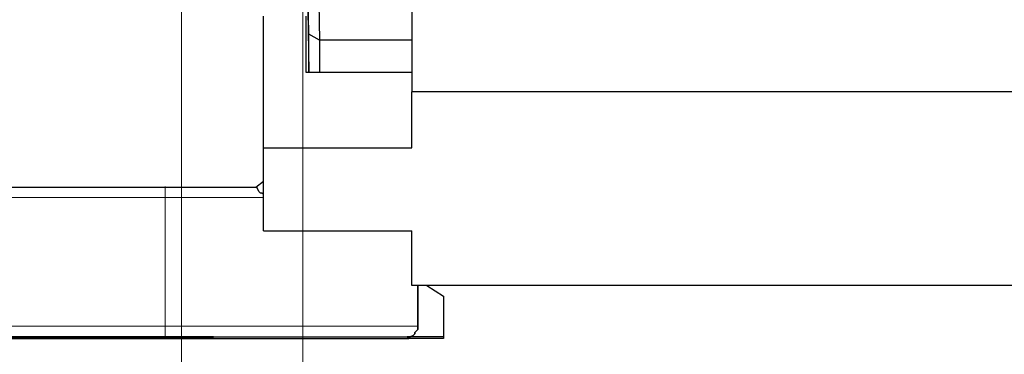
# Model space of a CAD drawing. Header units: millimetres. Extents: x 0 to 210, y 0 to 297.
# Tile 3 of 22: x 24 to 47, y 130 to 138. Entities that reach past the tile are written whole.
import ezdxf

# ---------------------------------------------------------------- set-up
doc = ezdxf.new("R2010")
doc.units = ezdxf.units.MM
doc.header["$MEASUREMENT"] = 0
for name, pattern in [('AI-Linetype-309', [12.7, 6.35, -1.27, 1.27, -1.27, 1.27, -1.27]), ('AI-Linetype-310', [12.7, 6.35, -1.27, 1.27, -1.27, 1.27, -1.27]), ('AI-Linetype-312', [12.7, 6.35, -1.27, 1.27, -1.27, 1.27, -1.27]), ('AI-Linetype-313', [12.7, 6.35, -1.27, 1.27, -1.27, 1.27, -1.27]), ('AI-Linetype-314', [12.7, 6.35, -1.27, 1.27, -1.27, 1.27, -1.27]), ('AI-Linetype-316', [12.7, 6.35, -1.27, 1.27, -1.27, 1.27, -1.27]), ('AI-Linetype-317', [12.7, 6.35, -1.27, 1.27, -1.27, 1.27, -1.27]), ('AI-Linetype-320', [12.7, 6.35, -1.27, 1.27, -1.27, 1.27, -1.27]), ('AI-Linetype-321', [12.7, 6.35, -1.27, 1.27, -1.27, 1.27, -1.27]), ('AI-Linetype-322', [12.7, 6.35, -1.27, 1.27, -1.27, 1.27, -1.27]), ('AI-Linetype-325', [12.7, 6.35, -1.27, 1.27, -1.27, 1.27, -1.27]), ('AI-Linetype-326', [12.7, 6.35, -1.27, 1.27, -1.27, 1.27, -1.27]), ('AI-Linetype-327', [12.7, 6.35, -1.27, 1.27, -1.27, 1.27, -1.27]), ('AI-Linetype-330', [12.7, 6.35, -1.27, 1.27, -1.27, 1.27, -1.27]), ('AI-Linetype-331', [12.7, 6.35, -1.27, 1.27, -1.27, 1.27, -1.27]), ('AI-Linetype-335', [12.7, 6.35, -1.27, 1.27, -1.27, 1.27, -1.27]), ('AI-Linetype-336', [12.7, 6.35, -1.27, 1.27, -1.27, 1.27, -1.27]), ('AI-Linetype-337', [12.7, 6.35, -1.27, 1.27, -1.27, 1.27, -1.27]), ('AI-Linetype-340', [12.7, 6.35, -1.27, 1.27, -1.27, 1.27, -1.27]), ('AI-Linetype-341', [12.7, 6.35, -1.27, 1.27, -1.27, 1.27, -1.27]), ('AI-Linetype-342', [12.7, 6.35, -1.27, 1.27, -1.27, 1.27, -1.27]), ('AI-Linetype-345', [12.7, 6.35, -1.27, 1.27, -1.27, 1.27, -1.27]), ('AI-Linetype-346', [12.7, 6.35, -1.27, 1.27, -1.27, 1.27, -1.27])]:
    doc.linetypes.add(name, pattern=pattern)
doc.layers.add('Capa 1', color=7, linetype='Continuous', lineweight=0)

# ---------------------------------------------------------------- blocks, each defined once
blk = doc.blocks.new('Block_0')
at = {"layer": 'Capa 1', "color": 8, "linetype": 'AI-Linetype-310', "lineweight": 18, "true_color": 0x808080}
blk.add_line((27.478, 130.97), (27.478, 133.97), dxfattribs=at)
at = {"layer": 'Capa 1', "color": 8, "linetype": 'AI-Linetype-312', "lineweight": 18, "true_color": 0x808080}
blk.add_line((29.775, 133.97), (27.478, 133.97), dxfattribs=at)
at = {"layer": 'Capa 1', "color": 8, "linetype": 'AI-Linetype-309', "lineweight": 18, "true_color": 0x808080}
blk.add_line((27.478, 130.97), (33.372, 130.97), dxfattribs=at)
at = {"layer": 'Capa 1', "color": 8, "linetype": 'AI-Linetype-317', "lineweight": 18, "true_color": 0x808080}
blk.add_line((33.372, 130.97), (33.372, 130.969), dxfattribs=at)
at = {"layer": 'Capa 1', "color": 8, "linetype": 'AI-Linetype-331', "lineweight": 18, "true_color": 0x808080}
blk.add_line((24.853, 130.723), (24.871, 130.724), dxfattribs=at)
at = {"layer": 'Capa 1', "color": 8, "linetype": 'AI-Linetype-327', "lineweight": 18, "true_color": 0x808080}
blk.add_line((24.853, 130.723), (24.853, 130.723), dxfattribs=at)
at = {"layer": 'Capa 1', "color": 8, "linetype": 'AI-Linetype-342', "lineweight": 18, "true_color": 0x808080}
blk.add_line((24.853, 130.711), (24.853, 130.711), dxfattribs=at)
at = {"layer": 'Capa 1', "color": 8, "linetype": 'AI-Linetype-346', "lineweight": 18, "true_color": 0x808080}
blk.add_line((24.853, 130.711), (24.871, 130.711), dxfattribs=at)
at = {"layer": 'Capa 1', "color": 8, "linetype": 'AI-Linetype-321', "lineweight": 18, "true_color": 0x808080}
blk.add_line((33.122, 130.724), (27.478, 130.724), dxfattribs=at)
at = {"layer": 'Capa 1', "color": 8, "linetype": 'AI-Linetype-336', "lineweight": 18, "true_color": 0x808080}
blk.add_line((33.122, 130.712), (27.478, 130.712), dxfattribs=at)
at = {"layer": 'Capa 1', "color": 8, "linetype": 'AI-Linetype-330', "lineweight": 18, "true_color": 0x808080}
blk.add_line((28.603, 130.723), (28.586, 130.724), dxfattribs=at)
at = {"layer": 'Capa 1', "color": 8, "linetype": 'AI-Linetype-345', "lineweight": 18, "true_color": 0x808080}
blk.add_line((28.603, 130.711), (28.586, 130.711), dxfattribs=at)
at = {"layer": 'Capa 1', "color": 8, "linetype": 'AI-Linetype-326', "lineweight": 18, "true_color": 0x808080}
blk.add_line((28.603, 130.724), (28.603, 130.723), dxfattribs=at)
at = {"layer": 'Capa 1', "color": 8, "linetype": 'AI-Linetype-341', "lineweight": 18, "true_color": 0x808080}
blk.add_line((28.603, 130.711), (28.603, 130.711), dxfattribs=at)
at = {"layer": 'Capa 1', "color": 8, "linetype": 'AI-Linetype-320', "lineweight": 18, "true_color": 0x808080}
blk.add_line((33.122, 130.724), (33.122, 130.724), dxfattribs=at)
at = {"layer": 'Capa 1', "color": 8, "linetype": 'AI-Linetype-325', "lineweight": 18, "true_color": 0x808080}
blk.add_line((33.122, 130.722), (33.122, 130.723), dxfattribs=at)
at = {"layer": 'Capa 1', "color": 8, "linetype": 'AI-Linetype-335', "lineweight": 18, "true_color": 0x808080}
blk.add_line((33.122, 130.711), (33.122, 130.712), dxfattribs=at)
at = {"layer": 'Capa 1', "color": 8, "linetype": 'AI-Linetype-340', "lineweight": 18, "true_color": 0x808080}
blk.add_line((33.122, 130.71), (33.122, 130.711), dxfattribs=at)
at = {"layer": 'Capa 1', "color": 8, "linetype": 'AI-Linetype-316', "lineweight": 18, "true_color": 0x808080}
blk.add_lwpolyline([(27.478, 134.224), (27.478, 134.219), (27.478, 134.205), (27.478, 134.181), (27.478, 134.15), (27.478, 134.111), (27.478, 134.067), (27.478, 134.019), (27.478, 133.97)], dxfattribs=at)
at = {"layer": 'Capa 1', "color": 8, "linetype": 'AI-Linetype-314', "lineweight": 18, "true_color": 0x808080}
blk.add_lwpolyline([(27.478, 133.97), (26.775, 133.97), (26.089, 133.97), (25.438, 133.97), (24.836, 133.97), (24.3, 133.97), (23.841, 133.97), (23.473, 133.969), (23.203, 133.969), (23.038, 133.969), (22.983, 133.969)], dxfattribs=at)
at = {"layer": 'Capa 1', "color": 8, "linetype": 'AI-Linetype-313', "lineweight": 18, "true_color": 0x808080}
blk.add_lwpolyline([(23.035, 130.969), (23.035, 130.969), (23.09, 130.969), (23.252, 130.969), (23.52, 130.969), (23.884, 130.97), (24.337, 130.97), (24.867, 130.97), (25.461, 130.97), (26.105, 130.97), (26.783, 130.97), (27.478, 130.97)], dxfattribs=at)
at = {"layer": 'Capa 1', "color": 8, "linetype": 'AI-Linetype-322', "lineweight": 18, "true_color": 0x808080}
blk.add_lwpolyline([(27.478, 130.724), (27.478, 130.729), (27.478, 130.743), (27.478, 130.766), (27.478, 130.796), (27.478, 130.833), (27.478, 130.876), (27.478, 130.922), (27.478, 130.97)], dxfattribs=at)
at = {"layer": 'Capa 1', "color": 8, "linetype": 'AI-Linetype-337', "lineweight": 18, "true_color": 0x808080}
blk.add_lwpolyline([(27.478, 130.712), (27.478, 130.717), (27.478, 130.722)], dxfattribs=at)
at = {"layer": 'Capa 1', "color": 8, "lineweight": 18, "true_color": 0x808080}
for points in [[(30.683, 152.699), (30.683, 152.699), (30.683, 123.172), (30.683, 123.172)], [(27.861, 142.68), (27.861, 142.68), (27.861, 117.174), (27.861, 117.174)]]:
    blk.add_open_spline(points, degree=3, dxfattribs=at)
at = {"layer": 'Capa 1', "color": 18, "lineweight": 25, "true_color": 0x000000}
for points in [[(33.223, 149.877), (33.223, 149.877), (33.223, 136.436), (33.223, 136.436)], [(30.824, 137.777), (30.824, 137.777), (30.718, 143.668), (30.718, 143.668)], [(30.718, 143.668), (30.718, 143.668), (30.824, 136.895), (30.824, 136.895)], [(30.965, 143.668), (30.965, 143.668), (31.071, 137.635), (31.071, 137.635)], [(29.766, 135.131), (29.766, 135.131), (29.766, 138.2), (29.766, 138.2)], [(30.754, 138.2), (30.754, 138.2), (30.754, 136.895), (30.754, 136.895)], [(31.071, 137.635), (31.071, 137.635), (30.824, 137.777), (30.824, 137.777)], [(30.824, 136.895), (30.824, 136.895), (30.824, 137.777), (30.824, 137.777)], [(33.223, 137.635), (33.223, 137.635), (31.071, 137.635), (31.071, 137.635)], [(31.071, 137.635), (31.071, 137.635), (31.071, 137.635), (31.071, 137.635)], [(31.071, 137.635), (31.071, 137.635), (31.071, 136.895), (31.071, 136.895)], [(30.754, 136.895), (30.754, 136.895), (33.223, 136.895), (33.223, 136.895)], [(51.709, 136.436), (51.709, 136.436), (33.223, 136.436), (33.223, 136.436)], [(33.223, 135.131), (33.223, 135.131), (33.223, 136.436), (33.223, 136.436)], [(29.766, 133.19), (29.766, 133.19), (29.766, 135.131), (29.766, 135.131)], [(29.766, 135.131), (29.766, 135.131), (33.223, 135.131), (33.223, 135.131)], [(27.473, 134.214), (27.473, 134.214), (29.589, 134.214), (29.589, 134.214)], [(29.589, 134.214), (29.589, 134.214), (29.766, 134.355), (29.766, 134.355)], [(29.766, 133.19), (29.766, 133.19), (33.223, 133.19), (33.223, 133.19)], [(33.223, 131.92), (33.223, 131.92), (33.223, 133.19), (33.223, 133.19)], [(51.709, 131.92), (51.709, 131.92), (33.223, 131.92), (33.223, 131.92)], [(33.364, 130.968), (33.364, 130.968), (33.364, 131.92), (33.364, 131.92)], [(33.364, 131.92), (33.364, 131.92), (33.364, 130.968), (33.364, 130.968)], [(33.576, 131.92), (33.576, 131.92), (33.964, 131.674), (33.964, 131.674)], [(33.964, 131.674), (33.964, 131.674), (33.964, 130.721), (33.964, 130.721)], [(27.473, 130.721), (27.473, 130.721), (33.117, 130.721), (33.117, 130.721)], [(27.473, 130.686), (27.473, 130.686), (33.117, 130.686), (33.117, 130.686)], [(33.964, 130.721), (33.964, 130.721), (33.117, 130.721), (33.117, 130.721)], [(33.964, 130.721), (33.964, 130.721), (33.117, 130.721), (33.117, 130.721)], [(33.964, 130.686), (33.964, 130.686), (33.117, 130.686), (33.117, 130.686)], [(33.964, 130.686), (33.964, 130.686), (33.117, 130.686), (33.117, 130.686)], [(33.964, 130.721), (33.964, 130.721), (33.964, 130.721), (33.964, 130.721)], [(33.964, 130.721), (33.964, 130.721), (33.964, 130.686), (33.964, 130.686)], [(33.964, 130.686), (33.964, 130.686), (33.964, 130.686), (33.964, 130.686)]]:
    blk.add_open_spline(points, degree=3, dxfattribs=at)
for points, knots in [([(23.204, 134.214), (23.204, 134.214), (23.239, 134.214), (23.239, 134.214), (23.239, 134.214), (23.345, 134.214), (23.345, 134.214), (23.345, 134.214), (23.557, 134.214), (23.557, 134.214), (23.557, 134.214), (23.91, 134.214), (23.91, 134.214), (23.91, 134.214), (24.333, 134.214), (24.333, 134.214), (24.333, 134.214), (24.862, 134.214), (24.862, 134.214), (24.862, 134.214), (25.427, 134.214), (25.427, 134.214), (25.427, 134.214), (26.097, 134.214), (26.097, 134.214), (26.097, 134.214), (26.767, 134.214), (26.767, 134.214), (26.767, 134.214), (27.473, 134.214), (27.473, 134.214)], [0, 0, 0, 0, 1, 1, 1, 2, 2, 2, 3, 3, 3, 4, 4, 4, 5, 5, 5, 6, 6, 6, 7, 7, 7, 8, 8, 8, 9, 9, 9, 10, 10, 10, 10]), ([(29.766, 134.037), (29.766, 134.037), (29.731, 134.072), (29.731, 134.072), (29.731, 134.072), (29.695, 134.072), (29.695, 134.072), (29.695, 134.072), (29.66, 134.108), (29.66, 134.108), (29.66, 134.108), (29.625, 134.178), (29.625, 134.178), (29.625, 134.178), (29.589, 134.214), (29.589, 134.214)], [0, 0, 0, 0, 1, 1, 1, 2, 2, 2, 3, 3, 3, 4, 4, 4, 5, 5, 5, 5]), ([(33.117, 130.721), (33.117, 130.721), (33.153, 130.721), (33.153, 130.721), (33.153, 130.721), (33.188, 130.721), (33.188, 130.721), (33.188, 130.721), (33.258, 130.756), (33.258, 130.756), (33.258, 130.756), (33.294, 130.792), (33.294, 130.792), (33.294, 130.792), (33.294, 130.827), (33.294, 130.827), (33.294, 130.827), (33.329, 130.862), (33.329, 130.862), (33.329, 130.862), (33.364, 130.897), (33.364, 130.897), (33.364, 130.897), (33.364, 130.968), (33.364, 130.968)], [0, 0, 0, 0, 1, 1, 1, 2, 2, 2, 3, 3, 3, 4, 4, 4, 5, 5, 5, 6, 6, 6, 7, 7, 7, 8, 8, 8, 8]), ([(33.364, 130.968), (33.364, 130.968), (33.364, 130.897), (33.364, 130.897), (33.364, 130.897), (33.329, 130.862), (33.329, 130.862), (33.329, 130.862), (33.294, 130.827), (33.294, 130.827), (33.294, 130.827), (33.294, 130.792), (33.294, 130.792), (33.294, 130.792), (33.258, 130.756), (33.258, 130.756), (33.258, 130.756), (33.188, 130.721), (33.188, 130.721), (33.188, 130.721), (33.153, 130.721), (33.153, 130.721), (33.153, 130.721), (33.117, 130.721), (33.117, 130.721)], [0, 0, 0, 0, 1, 1, 1, 2, 2, 2, 3, 3, 3, 4, 4, 4, 5, 5, 5, 6, 6, 6, 7, 7, 7, 8, 8, 8, 8]), ([(27.473, 130.721), (27.473, 130.721), (26.767, 130.721), (26.767, 130.721), (26.767, 130.721), (26.097, 130.721), (26.097, 130.721), (26.097, 130.721), (25.462, 130.721), (25.462, 130.721), (25.462, 130.721), (24.898, 130.721), (24.898, 130.721), (24.898, 130.721), (24.368, 130.721), (24.368, 130.721), (24.368, 130.721), (23.945, 130.721), (23.945, 130.721), (23.945, 130.721), (23.628, 130.721), (23.628, 130.721), (23.628, 130.721), (23.381, 130.721), (23.381, 130.721), (23.381, 130.721), (23.275, 130.721), (23.275, 130.721), (23.275, 130.721), (23.381, 130.721), (23.381, 130.721), (23.381, 130.721), (23.628, 130.721), (23.628, 130.721), (23.628, 130.721), (23.945, 130.721), (23.945, 130.721), (23.945, 130.721), (24.368, 130.721), (24.368, 130.721), (24.368, 130.721), (24.898, 130.721), (24.898, 130.721), (24.898, 130.721), (25.462, 130.721), (25.462, 130.721), (25.462, 130.721), (26.097, 130.721), (26.097, 130.721), (26.097, 130.721), (26.767, 130.721), (26.767, 130.721), (26.767, 130.721), (27.473, 130.721), (27.473, 130.721)], [0, 0, 0, 0, 1, 1, 1, 2, 2, 2, 3, 3, 3, 4, 4, 4, 5, 5, 5, 6, 6, 6, 7, 7, 7, 8, 8, 8, 9, 9, 9, 10, 10, 10, 11, 11, 11, 12, 12, 12, 13, 13, 13, 14, 14, 14, 15, 15, 15, 16, 16, 16, 17, 17, 17, 18, 18, 18, 18]), ([(27.473, 130.686), (27.473, 130.686), (26.767, 130.686), (26.767, 130.686), (26.767, 130.686), (26.097, 130.686), (26.097, 130.686), (26.097, 130.686), (25.462, 130.686), (25.462, 130.686), (25.462, 130.686), (24.898, 130.686), (24.898, 130.686), (24.898, 130.686), (24.368, 130.686), (24.368, 130.686), (24.368, 130.686), (23.945, 130.686), (23.945, 130.686), (23.945, 130.686), (23.628, 130.686), (23.628, 130.686), (23.628, 130.686), (23.381, 130.686), (23.381, 130.686), (23.381, 130.686), (23.275, 130.686), (23.275, 130.686), (23.275, 130.686), (23.381, 130.686), (23.381, 130.686), (23.381, 130.686), (23.628, 130.686), (23.628, 130.686), (23.628, 130.686), (23.945, 130.686), (23.945, 130.686), (23.945, 130.686), (24.368, 130.686), (24.368, 130.686), (24.368, 130.686), (24.898, 130.686), (24.898, 130.686), (24.898, 130.686), (25.462, 130.686), (25.462, 130.686), (25.462, 130.686), (26.097, 130.686), (26.097, 130.686), (26.097, 130.686), (26.767, 130.686), (26.767, 130.686), (26.767, 130.686), (27.473, 130.686), (27.473, 130.686)], [0, 0, 0, 0, 1, 1, 1, 2, 2, 2, 3, 3, 3, 4, 4, 4, 5, 5, 5, 6, 6, 6, 7, 7, 7, 8, 8, 8, 9, 9, 9, 10, 10, 10, 11, 11, 11, 12, 12, 12, 13, 13, 13, 14, 14, 14, 15, 15, 15, 16, 16, 16, 17, 17, 17, 18, 18, 18, 18]), ([(24.827, 130.721), (24.827, 130.721), (24.898, 130.721), (24.898, 130.721), (24.898, 130.721), (25.039, 130.721), (25.039, 130.721), (25.039, 130.721), (25.321, 130.721), (25.321, 130.721), (25.321, 130.721), (25.638, 130.721), (25.638, 130.721), (25.638, 130.721), (26.062, 130.721), (26.062, 130.721), (26.062, 130.721), (26.485, 130.721), (26.485, 130.721), (26.485, 130.721), (26.944, 130.721), (26.944, 130.721), (26.944, 130.721), (27.367, 130.721), (27.367, 130.721), (27.367, 130.721), (27.79, 130.721), (27.79, 130.721), (27.79, 130.721), (28.108, 130.721), (28.108, 130.721), (28.108, 130.721), (28.355, 130.721), (28.355, 130.721), (28.355, 130.721), (28.531, 130.721), (28.531, 130.721), (28.531, 130.721), (28.602, 130.721), (28.602, 130.721)], [0, 0, 0, 0, 1, 1, 1, 2, 2, 2, 3, 3, 3, 4, 4, 4, 5, 5, 5, 6, 6, 6, 7, 7, 7, 8, 8, 8, 9, 9, 9, 10, 10, 10, 11, 11, 11, 12, 12, 12, 13, 13, 13, 13]), ([(28.602, 130.721), (28.602, 130.721), (28.531, 130.721), (28.531, 130.721), (28.531, 130.721), (28.355, 130.721), (28.355, 130.721), (28.355, 130.721), (28.108, 130.721), (28.108, 130.721), (28.108, 130.721), (27.79, 130.721), (27.79, 130.721), (27.79, 130.721), (27.367, 130.721), (27.367, 130.721), (27.367, 130.721), (26.944, 130.721), (26.944, 130.721), (26.944, 130.721), (26.485, 130.721), (26.485, 130.721), (26.485, 130.721), (26.062, 130.721), (26.062, 130.721), (26.062, 130.721), (25.638, 130.721), (25.638, 130.721), (25.638, 130.721), (25.321, 130.721), (25.321, 130.721), (25.321, 130.721), (25.039, 130.721), (25.039, 130.721), (25.039, 130.721), (24.898, 130.721), (24.898, 130.721), (24.898, 130.721), (24.827, 130.721), (24.827, 130.721)], [0, 0, 0, 0, 1, 1, 1, 2, 2, 2, 3, 3, 3, 4, 4, 4, 5, 5, 5, 6, 6, 6, 7, 7, 7, 8, 8, 8, 9, 9, 9, 10, 10, 10, 11, 11, 11, 12, 12, 12, 13, 13, 13, 13]), ([(24.827, 130.686), (24.827, 130.686), (24.898, 130.686), (24.898, 130.686), (24.898, 130.686), (25.039, 130.686), (25.039, 130.686), (25.039, 130.686), (25.321, 130.686), (25.321, 130.686), (25.321, 130.686), (25.638, 130.686), (25.638, 130.686), (25.638, 130.686), (26.062, 130.686), (26.062, 130.686), (26.062, 130.686), (26.485, 130.686), (26.485, 130.686), (26.485, 130.686), (26.944, 130.686), (26.944, 130.686), (26.944, 130.686), (27.367, 130.686), (27.367, 130.686), (27.367, 130.686), (27.79, 130.686), (27.79, 130.686), (27.79, 130.686), (28.108, 130.686), (28.108, 130.686), (28.108, 130.686), (28.355, 130.686), (28.355, 130.686), (28.355, 130.686), (28.531, 130.686), (28.531, 130.686), (28.531, 130.686), (28.602, 130.686), (28.602, 130.686)], [0, 0, 0, 0, 1, 1, 1, 2, 2, 2, 3, 3, 3, 4, 4, 4, 5, 5, 5, 6, 6, 6, 7, 7, 7, 8, 8, 8, 9, 9, 9, 10, 10, 10, 11, 11, 11, 12, 12, 12, 13, 13, 13, 13]), ([(28.602, 130.686), (28.602, 130.686), (28.531, 130.686), (28.531, 130.686), (28.531, 130.686), (28.355, 130.686), (28.355, 130.686), (28.355, 130.686), (28.108, 130.686), (28.108, 130.686), (28.108, 130.686), (27.79, 130.686), (27.79, 130.686), (27.79, 130.686), (27.367, 130.686), (27.367, 130.686), (27.367, 130.686), (26.944, 130.686), (26.944, 130.686), (26.944, 130.686), (26.485, 130.686), (26.485, 130.686), (26.485, 130.686), (26.062, 130.686), (26.062, 130.686), (26.062, 130.686), (25.638, 130.686), (25.638, 130.686), (25.638, 130.686), (25.321, 130.686), (25.321, 130.686), (25.321, 130.686), (25.039, 130.686), (25.039, 130.686), (25.039, 130.686), (24.898, 130.686), (24.898, 130.686), (24.898, 130.686), (24.827, 130.686), (24.827, 130.686)], [0, 0, 0, 0, 1, 1, 1, 2, 2, 2, 3, 3, 3, 4, 4, 4, 5, 5, 5, 6, 6, 6, 7, 7, 7, 8, 8, 8, 9, 9, 9, 10, 10, 10, 11, 11, 11, 12, 12, 12, 13, 13, 13, 13]), ([(33.117, 130.686), (33.117, 130.686), (33.153, 130.686), (33.153, 130.686), (33.153, 130.686), (33.188, 130.721), (33.188, 130.721)], [0, 0, 0, 0, 1, 1, 1, 2, 2, 2, 2]), ([(33.188, 130.721), (33.188, 130.721), (33.153, 130.686), (33.153, 130.686), (33.153, 130.686), (33.117, 130.686), (33.117, 130.686)], [0, 0, 0, 0, 1, 1, 1, 2, 2, 2, 2])]:
    blk.add_open_spline(points, degree=3, knots=knots, dxfattribs=at)

msp = doc.modelspace()

# ---------------------------------------------------------------- block references
at = {"layer": 'Capa 1'}
msp.add_blockref('Block_0', (0, 0), dxfattribs=at)

doc.saveas('drawing.dxf')
